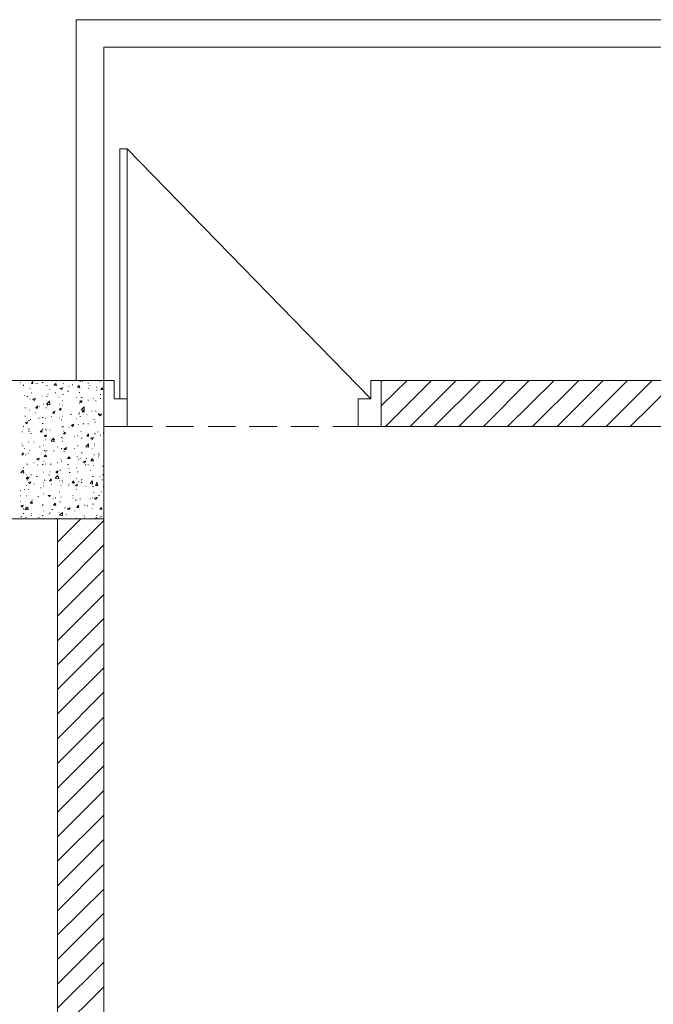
# Model space of a CAD drawing. Header units: millimetres. Extents: x 5 to 204, y 5 to 291.
# Tile 48 of 52: x 122 to 146, y 210 to 249. Entities that reach past the tile are written whole.
import ezdxf

# ---------------------------------------------------------------- set-up
doc = ezdxf.new("R2010")
doc.units = ezdxf.units.MM
doc.header["$MEASUREMENT"] = 0
doc.layers.get('0').update_dxf_attribs({"linetype": 'CONTINUOUS'})

msp = doc.modelspace()

# ---------------------------------------------------------------- linework, layer by layer
at = {"color": 0, "linetype": 'Continuous', "lineweight": 18, "true_color": 0xb82e00}
for points in [[(178.701, 248.675), (123.866, 248.675), (123.866, 248.675)], [(123.866, 234.611), (123.866, 248.675), (123.866, 248.675)], [(177.608, 247.6), (124.941, 247.6), (124.941, 234.611)]]:
    msp.add_lwpolyline(points, dxfattribs=at)
at = {"color": 0, "linetype": 'Continuous', "lineweight": 18, "true_color": 0xbababa}
for points in [[(124.941, 232.824), (124.941, 234.611), (125.355, 234.611), (125.355, 233.899), (125.57, 233.899), (125.57, 243.645)], [(125.852, 243.645), (125.852, 233.899), (125.57, 233.899), (125.852, 233.899), (125.852, 232.824), (124.941, 232.824)], [(134.869, 232.824), (134.869, 233.899), (135.366, 233.899), (135.366, 234.611), (135.763, 234.611), (135.763, 232.824), (134.869, 232.824), (134.869, 233.899), (135.366, 233.899), (125.852, 243.645), (125.57, 243.645)]]:
    msp.add_lwpolyline(points, dxfattribs=at)
at = {"color": 0, "linetype": 'Continuous', "lineweight": 18, "true_color": 0x000001}
msp.add_lwpolyline([(124.941, 229.217), (121.334, 229.217), (121.334, 234.611), (124.941, 234.611)], close=True, dxfattribs=at)
at = {"color": 0, "linetype": 'Continuous', "lineweight": 9, "true_color": 0x000003}
for points in [[(121.682, 234.528), (121.698, 234.528), (121.698, 234.528)], [(122.129, 234.495), (122.178, 234.578), (122.178, 234.578)], [(122.178, 234.495), (122.178, 234.578), (122.178, 234.578)], [(122.542, 234.528), (122.575, 234.528), (122.575, 234.528)], [(123.072, 234.594), (123.105, 234.594), (123.105, 234.594)], [(123.436, 234.611), (123.452, 234.611), (123.452, 234.611)], [(124.015, 234.578), (124.031, 234.578), (124.031, 234.578)], [(124.114, 234.578), (124.131, 234.578), (124.131, 234.578)], [(124.329, 234.511), (124.346, 234.511), (124.346, 234.511)], [(124.793, 234.561), (124.809, 234.561), (124.809, 234.561)], [(121.798, 234.429), (121.831, 234.429), (121.831, 234.429)], [(121.798, 234.412), (121.831, 234.412), (121.831, 234.412)], [(122.062, 234.296), (122.079, 234.296), (122.079, 234.296)], [(122.129, 234.495), (122.178, 234.495), (122.178, 234.495)], [(122.129, 234.131), (122.145, 234.131), (122.145, 234.131)], [(122.294, 234.495), (122.311, 234.495), (122.311, 234.495)], [(122.36, 234.495), (122.377, 234.495), (122.377, 234.495)], [(122.708, 234.412), (122.741, 234.412), (122.741, 234.412)], [(122.84, 234.263), (122.857, 234.263), (122.857, 234.263)], [(123.006, 234.429), (123.072, 234.495), (123.072, 234.495)], [(123.006, 234.429), (123.105, 234.412), (123.105, 234.412)], [(123.039, 234.478), (123.055, 234.478), (123.055, 234.478)], [(123.055, 234.131), (123.072, 234.131), (123.072, 234.131)], [(123.105, 234.412), (123.072, 234.495), (123.072, 234.495)], [(123.237, 234.296), (123.336, 234.329), (123.336, 234.329)], [(123.237, 234.296), (123.303, 234.263), (123.303, 234.263)], [(123.303, 234.263), (123.336, 234.329), (123.336, 234.329)], [(123.37, 234.495), (123.386, 234.495), (123.386, 234.495)], [(123.535, 234.197), (123.568, 234.197), (123.568, 234.197)], [(123.585, 234.379), (123.601, 234.379), (123.601, 234.379)], [(123.717, 234.445), (123.734, 234.445), (123.734, 234.445)], [(123.916, 234.346), (123.982, 234.412), (123.982, 234.412)], [(123.916, 234.346), (124.015, 234.329), (124.015, 234.329)], [(124.015, 234.329), (123.982, 234.412), (123.982, 234.412)], [(123.982, 234.147), (124.015, 234.147), (124.015, 234.147)], [(124.346, 234.296), (124.362, 234.296), (124.362, 234.296)], [(124.395, 234.412), (124.412, 234.412), (124.412, 234.412)], [(124.644, 234.23), (124.66, 234.23), (124.66, 234.23)], [(124.66, 234.346), (124.693, 234.346), (124.693, 234.346)], [(124.826, 234.263), (124.892, 234.329), (124.892, 234.329)], [(124.826, 234.263), (124.892, 234.263), (124.892, 234.263)], [(124.892, 234.263), (124.892, 234.329), (124.892, 234.329)], [(121.847, 234.032), (121.864, 234.032), (121.864, 234.032)], [(121.947, 233.982), (121.98, 233.982), (121.98, 233.982)], [(122.062, 233.883), (122.079, 233.883), (122.079, 233.883)], [(122.178, 233.883), (122.277, 233.916), (122.277, 233.916)], [(122.178, 233.883), (122.244, 233.833), (122.244, 233.833)], [(122.244, 233.833), (122.277, 233.916), (122.277, 233.916)], [(122.526, 233.998), (122.542, 233.998), (122.542, 233.998)], [(122.708, 233.982), (122.741, 233.982), (122.741, 233.982)], [(122.708, 233.684), (122.824, 233.8), (122.824, 233.8)], [(122.757, 234.081), (122.774, 234.081), (122.774, 234.081)], [(122.84, 233.667), (122.824, 233.8), (122.824, 233.8)], [(123.188, 233.965), (123.204, 233.965), (123.204, 233.965)], [(123.336, 233.816), (123.353, 233.816), (123.353, 233.816)], [(123.353, 234.065), (123.37, 234.065), (123.37, 234.065)], [(123.866, 233.949), (123.882, 233.949), (123.882, 233.949)], [(123.982, 233.734), (124.015, 233.734), (124.015, 233.734)], [(124.015, 233.8), (124.098, 233.816), (124.098, 233.816)], [(124.015, 233.816), (124.031, 233.816), (124.031, 233.816)], [(124.015, 233.8), (124.065, 233.75), (124.065, 233.75)], [(124.065, 233.949), (124.098, 233.949), (124.098, 233.949)], [(124.065, 233.75), (124.098, 233.816), (124.098, 233.816)], [(124.329, 233.85), (124.346, 233.85), (124.346, 233.85)], [(124.544, 233.916), (124.561, 233.916), (124.561, 233.916)], [(124.627, 233.816), (124.644, 233.816), (124.644, 233.816)], [(124.809, 234.065), (124.826, 234.065), (124.826, 234.065)], [(124.809, 233.916), (124.826, 233.916), (124.826, 233.916)], [(121.864, 233.552), (121.897, 233.552), (121.897, 233.552)], [(122.046, 233.452), (122.062, 233.452), (122.062, 233.452)], [(122.277, 233.353), (122.294, 233.353), (122.294, 233.353)], [(122.294, 233.535), (122.36, 233.618), (122.36, 233.618)], [(122.294, 233.535), (122.36, 233.535), (122.36, 233.535)], [(122.36, 233.535), (122.36, 233.618), (122.36, 233.618)], [(122.426, 233.601), (122.443, 233.601), (122.443, 233.601)], [(122.592, 233.684), (122.608, 233.684), (122.608, 233.684)], [(122.691, 233.552), (122.708, 233.552), (122.708, 233.552)], [(122.708, 233.684), (122.84, 233.667), (122.84, 233.667)], [(122.741, 233.651), (122.757, 233.651), (122.757, 233.651)], [(122.956, 233.37), (123.039, 233.419), (123.039, 233.419)], [(122.956, 233.37), (123.006, 233.32), (123.006, 233.32)], [(123.006, 233.32), (123.039, 233.419), (123.039, 233.419)], [(123.204, 233.701), (123.221, 233.701), (123.221, 233.701)], [(123.204, 233.469), (123.27, 233.535), (123.27, 233.535)], [(123.204, 233.469), (123.27, 233.452), (123.27, 233.452)], [(123.27, 233.452), (123.27, 233.535), (123.27, 233.535)], [(123.336, 233.651), (123.353, 233.651), (123.353, 233.651)], [(123.982, 233.353), (124.015, 233.353), (124.015, 233.353)], [(124.065, 233.469), (124.18, 233.585), (124.18, 233.585)], [(124.065, 233.469), (124.18, 233.452), (124.18, 233.452)], [(124.098, 233.386), (124.164, 233.452), (124.164, 233.452)], [(124.098, 233.386), (124.18, 233.386), (124.18, 233.386)], [(124.18, 233.386), (124.164, 233.452), (124.164, 233.452)], [(124.18, 233.452), (124.18, 233.585), (124.18, 233.585)], [(124.478, 233.419), (124.495, 233.419), (124.495, 233.419)], [(124.627, 233.419), (124.644, 233.419), (124.644, 233.419)], [(121.864, 233.221), (121.897, 233.221), (121.897, 233.221)], [(121.897, 232.973), (121.98, 233.006), (121.98, 233.006)], [(121.897, 232.973), (121.947, 232.923), (121.947, 232.923)], [(121.947, 232.923), (121.98, 233.006), (121.98, 233.006)], [(122.013, 233.055), (122.046, 233.055), (122.046, 233.055)], [(122.079, 233.088), (122.095, 233.088), (122.095, 233.088)], [(122.393, 233.138), (122.426, 233.138), (122.426, 233.138)], [(122.542, 233.171), (122.575, 233.171), (122.575, 233.171)], [(122.675, 233.138), (122.691, 233.138), (122.691, 233.138)], [(122.89, 233.204), (122.906, 233.204), (122.906, 233.204)], [(122.956, 233.32), (122.972, 233.32), (122.972, 233.32)], [(123.204, 233.155), (123.221, 233.155), (123.221, 233.155)], [(123.287, 233.072), (123.303, 233.072), (123.303, 233.072)], [(123.336, 233.221), (123.353, 233.221), (123.353, 233.221)], [(123.634, 233.287), (123.651, 233.287), (123.651, 233.287)], [(123.667, 233.303), (123.684, 233.303), (123.684, 233.303)], [(123.882, 233.121), (123.899, 233.121), (123.899, 233.121)], [(123.965, 233.303), (123.982, 233.303), (123.982, 233.303)], [(124.015, 233.204), (124.031, 233.204), (124.031, 233.204)], [(124.28, 233.27), (124.296, 233.27), (124.296, 233.27)], [(124.561, 233.088), (124.577, 233.088), (124.577, 233.088)], [(124.594, 232.989), (124.627, 232.989), (124.627, 232.989)], [(124.743, 233.32), (124.776, 233.32), (124.776, 233.32)], [(124.743, 233.287), (124.859, 233.303), (124.859, 233.303)], [(124.743, 233.287), (124.809, 233.237), (124.809, 233.237)], [(124.809, 233.237), (124.859, 233.303), (124.859, 233.303)], [(124.941, 233.022), (124.958, 233.022), (124.958, 233.022)], [(121.765, 232.609), (121.781, 232.609), (121.781, 232.609)], [(121.798, 232.824), (121.831, 232.824), (121.831, 232.824)], [(121.996, 232.625), (122.013, 232.625), (122.013, 232.625)], [(122.013, 232.708), (122.046, 232.708), (122.046, 232.708)], [(122.062, 232.642), (122.079, 232.642), (122.079, 232.642)], [(122.46, 232.609), (122.526, 232.675), (122.526, 232.675)], [(122.46, 232.609), (122.542, 232.592), (122.542, 232.592)], [(122.542, 232.592), (122.526, 232.675), (122.526, 232.675)], [(122.542, 232.939), (122.575, 232.939), (122.575, 232.939)], [(122.542, 232.708), (122.575, 232.708), (122.575, 232.708)], [(122.658, 232.708), (122.675, 232.708), (122.675, 232.708)], [(122.691, 232.691), (122.708, 232.691), (122.708, 232.691)], [(122.84, 232.675), (122.857, 232.675), (122.857, 232.675)], [(123.303, 232.791), (123.336, 232.791), (123.336, 232.791)], [(123.353, 232.824), (123.37, 232.824), (123.37, 232.824)], [(123.37, 232.642), (123.386, 232.642), (123.386, 232.642)], [(123.37, 232.526), (123.436, 232.592), (123.436, 232.592)], [(123.436, 232.526), (123.436, 232.592), (123.436, 232.592)], [(123.585, 232.791), (123.601, 232.791), (123.601, 232.791)], [(123.667, 232.857), (123.684, 232.857), (123.684, 232.857)], [(123.684, 232.857), (123.767, 232.906), (123.767, 232.906)], [(123.684, 232.857), (123.75, 232.824), (123.75, 232.824)], [(123.75, 232.824), (123.767, 232.906), (123.767, 232.906)], [(123.949, 232.89), (123.965, 232.89), (123.965, 232.89)], [(124.048, 232.625), (124.065, 232.625), (124.065, 232.625)], [(124.131, 232.923), (124.164, 232.923), (124.164, 232.923)], [(124.329, 232.923), (124.346, 232.923), (124.346, 232.923)], [(124.71, 232.609), (124.726, 232.609), (124.726, 232.609)], [(121.996, 232.211), (122.013, 232.211), (122.013, 232.211)], [(122.095, 232.542), (122.129, 232.542), (122.129, 232.542)], [(122.211, 232.211), (122.228, 232.211), (122.228, 232.211)], [(122.625, 232.46), (122.708, 232.493), (122.708, 232.493)], [(122.625, 232.46), (122.691, 232.41), (122.691, 232.41)], [(122.658, 232.294), (122.675, 232.294), (122.675, 232.294)], [(122.691, 232.41), (122.708, 232.493), (122.708, 232.493)], [(122.89, 232.245), (122.989, 232.36), (122.989, 232.36)], [(122.89, 232.245), (123.006, 232.228), (123.006, 232.228)], [(123.006, 232.228), (122.989, 232.36), (122.989, 232.36)], [(123.006, 232.311), (123.039, 232.311), (123.039, 232.311)], [(123.287, 232.393), (123.303, 232.393), (123.303, 232.393)], [(123.336, 232.36), (123.353, 232.36), (123.353, 232.36)], [(123.336, 232.228), (123.353, 232.228), (123.353, 232.228)], [(123.37, 232.526), (123.436, 232.526), (123.436, 232.526)], [(123.8, 232.41), (123.816, 232.41), (123.816, 232.41)], [(123.916, 232.46), (123.949, 232.46), (123.949, 232.46)], [(124.065, 232.36), (124.098, 232.36), (124.098, 232.36)], [(124.28, 232.443), (124.346, 232.526), (124.346, 232.526)], [(124.28, 232.443), (124.346, 232.443), (124.346, 232.443)], [(124.346, 232.443), (124.346, 232.526), (124.346, 232.526)], [(124.445, 232.36), (124.544, 232.393), (124.544, 232.393)], [(124.445, 232.36), (124.511, 232.311), (124.511, 232.311)], [(124.511, 232.311), (124.544, 232.393), (124.544, 232.393)], [(124.577, 232.559), (124.594, 232.559), (124.594, 232.559)], [(124.594, 232.526), (124.627, 232.526), (124.627, 232.526)], [(124.809, 232.476), (124.826, 232.476), (124.826, 232.476)], [(124.925, 232.559), (124.941, 232.559), (124.941, 232.559)], [(121.748, 232.145), (121.765, 232.145), (121.765, 232.145)], [(121.781, 232.062), (121.798, 232.062), (121.798, 232.062)], [(121.847, 231.963), (121.864, 231.963), (121.864, 231.963)], [(122.046, 231.88), (122.062, 231.88), (122.062, 231.88)], [(122.443, 232.029), (122.46, 232.029), (122.46, 232.029)], [(122.592, 232.096), (122.608, 232.096), (122.608, 232.096)], [(122.625, 231.88), (122.658, 231.88), (122.658, 231.88)], [(122.675, 231.831), (122.691, 231.831), (122.691, 231.831)], [(122.708, 231.864), (122.741, 231.864), (122.741, 231.864)], [(122.989, 231.864), (123.006, 231.864), (123.006, 231.864)], [(123.121, 232.013), (123.138, 232.013), (123.138, 232.013)], [(123.287, 231.963), (123.303, 231.963), (123.303, 231.963)], [(123.386, 231.947), (123.485, 231.996), (123.485, 231.996)], [(123.386, 231.947), (123.452, 231.914), (123.452, 231.914)], [(123.386, 231.847), (123.419, 231.847), (123.419, 231.847)], [(123.452, 231.914), (123.485, 231.996), (123.485, 231.996)], [(123.485, 231.93), (123.502, 231.93), (123.502, 231.93)], [(123.8, 231.963), (123.816, 231.963), (123.816, 231.963)], [(123.916, 232.062), (123.949, 232.062), (123.949, 232.062)], [(124.247, 232.029), (124.346, 232.145), (124.346, 232.145)], [(124.247, 232.029), (124.346, 232.013), (124.346, 232.013)], [(124.263, 232.029), (124.28, 232.029), (124.28, 232.029)], [(124.346, 232.013), (124.346, 232.145), (124.346, 232.145)], [(124.478, 231.947), (124.495, 231.947), (124.495, 231.947)], [(124.577, 232.145), (124.594, 232.145), (124.594, 232.145)], [(124.577, 232.062), (124.594, 232.062), (124.594, 232.062)], [(121.748, 231.715), (121.798, 231.798), (121.798, 231.798)], [(121.748, 231.715), (121.798, 231.715), (121.798, 231.715)], [(121.798, 231.715), (121.798, 231.798), (121.798, 231.798)], [(121.897, 231.715), (121.913, 231.715), (121.913, 231.715)], [(121.98, 231.781), (121.996, 231.781), (121.996, 231.781)], [(122.327, 231.55), (122.426, 231.583), (122.426, 231.583)], [(122.327, 231.55), (122.393, 231.5), (122.393, 231.5)], [(122.393, 231.5), (122.426, 231.583), (122.426, 231.583)], [(122.608, 231.467), (122.625, 231.467), (122.625, 231.467)], [(122.625, 231.649), (122.691, 231.715), (122.691, 231.715)], [(122.625, 231.649), (122.708, 231.632), (122.708, 231.632)], [(122.708, 231.632), (122.691, 231.715), (122.691, 231.715)], [(123.27, 231.55), (123.287, 231.55), (123.287, 231.55)], [(123.287, 231.467), (123.303, 231.467), (123.303, 231.467)], [(123.535, 231.566), (123.601, 231.632), (123.601, 231.632)], [(123.535, 231.566), (123.634, 231.566), (123.634, 231.566)], [(123.634, 231.566), (123.601, 231.632), (123.601, 231.632)], [(123.899, 231.632), (123.916, 231.632), (123.916, 231.632)], [(123.949, 231.533), (123.965, 231.533), (123.965, 231.533)], [(124.015, 231.583), (124.031, 231.583), (124.031, 231.583)], [(124.065, 231.798), (124.098, 231.798), (124.098, 231.798)], [(124.131, 231.434), (124.247, 231.483), (124.247, 231.483)], [(124.131, 231.434), (124.197, 231.401), (124.197, 231.401)], [(124.197, 231.401), (124.247, 231.483), (124.247, 231.483)], [(124.263, 231.566), (124.28, 231.566), (124.28, 231.566)], [(124.445, 231.483), (124.511, 231.566), (124.511, 231.566)], [(124.445, 231.483), (124.544, 231.483), (124.544, 231.483)], [(124.544, 231.483), (124.511, 231.566), (124.511, 231.566)], [(124.561, 231.715), (124.577, 231.715), (124.577, 231.715)], [(124.726, 231.781), (124.743, 231.781), (124.743, 231.781)], [(124.726, 231.632), (124.743, 231.632), (124.743, 231.632)], [(124.743, 231.715), (124.776, 231.715), (124.776, 231.715)], [(121.715, 231.02), (121.798, 231.119), (121.798, 231.119)], [(121.798, 231.202), (121.831, 231.202), (121.831, 231.202)], [(121.831, 231.004), (121.798, 231.119), (121.798, 231.119)], [(121.947, 231.351), (121.98, 231.351), (121.98, 231.351)], [(122.211, 231.401), (122.228, 231.401), (122.228, 231.401)], [(122.36, 231.318), (122.377, 231.318), (122.377, 231.318)], [(122.542, 231.334), (122.575, 231.334), (122.575, 231.334)], [(122.675, 231.351), (122.691, 231.351), (122.691, 231.351)], [(122.84, 231.053), (122.857, 231.053), (122.857, 231.053)], [(122.857, 231.351), (122.89, 231.351), (122.89, 231.351)], [(123.072, 231.037), (123.154, 231.086), (123.154, 231.086)], [(123.138, 231.417), (123.154, 231.417), (123.154, 231.417)], [(123.138, 231.004), (123.154, 231.086), (123.154, 231.086)], [(123.237, 231.119), (123.27, 231.119), (123.27, 231.119)], [(123.535, 231.334), (123.568, 231.334), (123.568, 231.334)], [(123.585, 231.186), (123.601, 231.186), (123.601, 231.186)], [(123.882, 231.202), (123.899, 231.202), (123.899, 231.202)], [(123.916, 231.053), (123.949, 231.053), (123.949, 231.053)], [(124.213, 231.318), (124.247, 231.318), (124.247, 231.318)], [(124.329, 231.318), (124.346, 231.318), (124.346, 231.318)], [(124.412, 231.119), (124.429, 231.119), (124.429, 231.119)], [(124.544, 231.301), (124.561, 231.301), (124.561, 231.301)], [(124.892, 231.268), (124.925, 231.268), (124.925, 231.268)], [(121.715, 231.02), (121.831, 231.004), (121.831, 231.004)], [(121.913, 230.788), (121.98, 230.855), (121.98, 230.855)], [(121.913, 230.788), (121.996, 230.772), (121.996, 230.772)], [(121.93, 230.937), (121.947, 230.937), (121.947, 230.937)], [(121.947, 230.739), (121.98, 230.739), (121.98, 230.739)], [(121.996, 230.772), (121.98, 230.855), (121.98, 230.855)], [(122.013, 230.822), (122.046, 230.822), (122.046, 230.822)], [(122.095, 230.937), (122.129, 230.937), (122.129, 230.937)], [(122.327, 230.871), (122.36, 230.871), (122.36, 230.871)], [(122.592, 231.037), (122.608, 231.037), (122.608, 231.037)], [(122.625, 230.722), (122.658, 230.722), (122.658, 230.722)], [(122.807, 230.937), (122.824, 230.937), (122.824, 230.937)], [(122.824, 230.706), (122.89, 230.772), (122.89, 230.772)], [(122.824, 230.706), (122.89, 230.706), (122.89, 230.706)], [(122.89, 230.706), (122.89, 230.772), (122.89, 230.772)], [(123.055, 230.805), (123.154, 230.904), (123.154, 230.904)], [(123.055, 230.805), (123.188, 230.788), (123.188, 230.788)], [(123.072, 231.037), (123.138, 231.004), (123.138, 231.004)], [(123.188, 230.788), (123.154, 230.904), (123.154, 230.904)], [(123.221, 230.706), (123.237, 230.706), (123.237, 230.706)], [(123.303, 230.706), (123.336, 230.706), (123.336, 230.706)], [(123.601, 231.02), (123.634, 231.02), (123.634, 231.02)], [(123.717, 230.623), (123.767, 230.706), (123.767, 230.706)], [(123.8, 230.623), (123.767, 230.706), (123.767, 230.706)], [(123.866, 230.788), (123.882, 230.788), (123.882, 230.788)], [(124.065, 230.739), (124.098, 230.739), (124.098, 230.739)], [(124.412, 230.59), (124.495, 230.706), (124.495, 230.706)], [(124.511, 230.871), (124.544, 230.871), (124.544, 230.871)], [(124.511, 230.573), (124.511, 230.706), (124.511, 230.706)], [(124.793, 230.871), (124.809, 230.871), (124.809, 230.871)], [(124.875, 230.739), (124.892, 230.739), (124.892, 230.739)], [(124.892, 230.937), (124.941, 230.954), (124.941, 230.954)], [(124.892, 230.937), (124.941, 230.904), (124.941, 230.904)], [(121.682, 230.325), (121.698, 230.325), (121.698, 230.325)], [(121.847, 230.358), (121.864, 230.358), (121.864, 230.358)], [(121.93, 230.524), (121.947, 230.524), (121.947, 230.524)], [(121.996, 230.358), (122.013, 230.358), (122.013, 230.358)], [(122.013, 230.64), (122.095, 230.656), (122.095, 230.656)], [(122.013, 230.64), (122.079, 230.59), (122.079, 230.59)], [(122.079, 230.59), (122.095, 230.656), (122.095, 230.656)], [(122.211, 230.573), (122.228, 230.573), (122.228, 230.573)], [(122.476, 230.424), (122.509, 230.424), (122.509, 230.424)], [(122.592, 230.623), (122.608, 230.623), (122.608, 230.623)], [(122.592, 230.491), (122.608, 230.491), (122.608, 230.491)], [(122.89, 230.557), (122.906, 230.557), (122.906, 230.557)], [(123.27, 230.524), (123.287, 230.524), (123.287, 230.524)], [(123.336, 230.623), (123.353, 230.623), (123.353, 230.623)], [(123.568, 230.524), (123.585, 230.524), (123.585, 230.524)], [(123.585, 230.573), (123.601, 230.573), (123.601, 230.573)], [(123.717, 230.623), (123.8, 230.623), (123.8, 230.623)], [(123.833, 230.524), (123.916, 230.573), (123.916, 230.573)], [(123.833, 230.524), (123.899, 230.491), (123.899, 230.491)], [(123.866, 230.358), (123.882, 230.358), (123.882, 230.358)], [(123.899, 230.491), (123.916, 230.573), (123.916, 230.573)], [(123.965, 230.656), (123.982, 230.656), (123.982, 230.656)], [(124.065, 230.64), (124.098, 230.64), (124.098, 230.64)], [(124.247, 230.491), (124.263, 230.491), (124.263, 230.491)], [(124.412, 230.59), (124.511, 230.573), (124.511, 230.573)], [(124.511, 230.474), (124.544, 230.474), (124.544, 230.474)], [(124.627, 230.524), (124.693, 230.623), (124.693, 230.623)], [(124.627, 230.524), (124.71, 230.524), (124.71, 230.524)], [(124.644, 230.64), (124.66, 230.64), (124.66, 230.64)], [(124.71, 230.524), (124.693, 230.623), (124.693, 230.623)], [(124.925, 230.474), (124.941, 230.474), (124.941, 230.474)], [(121.698, 230.11), (121.715, 230.11), (121.715, 230.11)], [(121.913, 230.11), (121.93, 230.11), (121.93, 230.11)], [(122.079, 229.829), (122.145, 229.895), (122.145, 229.895)], [(122.145, 229.945), (122.162, 229.945), (122.162, 229.945)], [(122.162, 229.829), (122.145, 229.895), (122.145, 229.895)], [(122.377, 230.093), (122.393, 230.093), (122.393, 230.093)], [(122.575, 230.193), (122.592, 230.193), (122.592, 230.193)], [(122.774, 230.127), (122.857, 230.143), (122.857, 230.143)], [(122.774, 230.127), (122.84, 230.093), (122.84, 230.093)], [(122.84, 230.093), (122.857, 230.143), (122.857, 230.143)], [(122.956, 230.027), (122.972, 230.027), (122.972, 230.027)], [(123.055, 230.044), (123.072, 230.044), (123.072, 230.044)], [(123.221, 230.275), (123.237, 230.275), (123.237, 230.275)], [(123.27, 230.06), (123.287, 230.06), (123.287, 230.06)], [(123.734, 230.127), (123.75, 230.127), (123.75, 230.127)], [(123.734, 230.027), (123.75, 230.027), (123.75, 230.027)], [(123.833, 229.945), (123.866, 229.945), (123.866, 229.945)], [(124.015, 229.994), (124.031, 229.994), (124.031, 229.994)], [(124.395, 229.994), (124.412, 229.994), (124.412, 229.994)], [(124.495, 230.044), (124.511, 230.044), (124.511, 230.044)], [(124.544, 230.242), (124.561, 230.242), (124.561, 230.242)], [(124.577, 230.027), (124.693, 230.06), (124.693, 230.06)], [(124.577, 230.027), (124.644, 229.978), (124.644, 229.978)], [(124.644, 229.978), (124.693, 230.06), (124.693, 230.06)], [(124.743, 230.127), (124.776, 230.127), (124.776, 230.127)], [(124.859, 230.275), (124.875, 230.275), (124.875, 230.275)], [(121.682, 229.878), (121.698, 229.878), (121.698, 229.878)], [(121.715, 229.729), (121.798, 229.746), (121.798, 229.746)], [(121.715, 229.729), (121.781, 229.68), (121.781, 229.68)], [(121.781, 229.68), (121.798, 229.746), (121.798, 229.746)], [(121.798, 229.614), (121.831, 229.614), (121.831, 229.614)], [(121.864, 229.581), (121.98, 229.68), (121.98, 229.68)], [(121.897, 229.68), (121.913, 229.68), (121.913, 229.68)], [(121.897, 229.581), (121.996, 229.564), (121.996, 229.564)], [(121.996, 229.564), (121.98, 229.68), (121.98, 229.68)], [(122.079, 229.829), (122.162, 229.829), (122.162, 229.829)], [(122.542, 229.763), (122.575, 229.763), (122.575, 229.763)], [(122.542, 229.746), (122.575, 229.746), (122.575, 229.746)], [(122.608, 229.531), (122.625, 229.531), (122.625, 229.531)], [(122.923, 229.581), (122.956, 229.581), (122.956, 229.581)], [(122.989, 229.746), (123.055, 229.829), (123.055, 229.829)], [(122.989, 229.746), (123.072, 229.746), (123.072, 229.746)], [(123.072, 229.746), (123.055, 229.829), (123.055, 229.829)], [(123.204, 229.878), (123.221, 229.878), (123.221, 229.878)], [(123.27, 229.878), (123.287, 229.878), (123.287, 229.878)], [(123.419, 229.647), (123.436, 229.647), (123.436, 229.647)], [(123.518, 229.614), (123.634, 229.647), (123.634, 229.647)], [(123.518, 229.614), (123.585, 229.581), (123.585, 229.581)], [(123.585, 229.581), (123.634, 229.647), (123.634, 229.647)], [(123.585, 229.597), (123.601, 229.597), (123.601, 229.597)], [(123.816, 229.531), (123.833, 229.531), (123.833, 229.531)], [(123.899, 229.663), (123.965, 229.746), (123.965, 229.746)], [(123.899, 229.663), (123.965, 229.663), (123.965, 229.663)], [(123.965, 229.663), (123.965, 229.746), (123.965, 229.746)], [(124.197, 229.746), (124.213, 229.746), (124.213, 229.746)], [(124.296, 229.729), (124.329, 229.729), (124.329, 229.729)], [(124.478, 229.614), (124.495, 229.614), (124.495, 229.614)], [(124.511, 229.796), (124.544, 229.796), (124.544, 229.796)], [(124.793, 229.597), (124.859, 229.663), (124.859, 229.663)], [(124.793, 229.597), (124.875, 229.581), (124.875, 229.581)], [(124.875, 229.581), (124.859, 229.663), (124.859, 229.663)], [(121.715, 229.299), (121.748, 229.299), (121.748, 229.299)], [(121.798, 229.432), (121.831, 229.432), (121.831, 229.432)], [(121.897, 229.266), (121.913, 229.266), (121.913, 229.266)], [(122.095, 229.349), (122.129, 229.349), (122.129, 229.349)], [(122.129, 229.432), (122.145, 229.432), (122.145, 229.432)], [(122.393, 229.266), (122.426, 229.266), (122.426, 229.266)], [(122.46, 229.217), (122.542, 229.233), (122.542, 229.233)], [(122.46, 229.217), (122.476, 229.217), (122.476, 229.217)], [(122.542, 229.349), (122.575, 229.349), (122.575, 229.349)], [(122.542, 229.217), (122.542, 229.233), (122.542, 229.233)], [(122.807, 229.415), (122.824, 229.415), (122.824, 229.415)], [(122.84, 229.465), (122.857, 229.465), (122.857, 229.465)], [(123.072, 229.233), (123.105, 229.233), (123.105, 229.233)], [(123.188, 229.448), (123.204, 229.448), (123.204, 229.448)], [(123.221, 229.365), (123.336, 229.465), (123.336, 229.465)], [(123.221, 229.365), (123.336, 229.349), (123.336, 229.349)], [(123.336, 229.349), (123.336, 229.465), (123.336, 229.465)], [(123.485, 229.382), (123.502, 229.382), (123.502, 229.382)], [(123.882, 229.233), (123.899, 229.233), (123.899, 229.233)], [(124.164, 229.349), (124.18, 229.349), (124.18, 229.349)], [(124.18, 229.283), (124.197, 229.283), (124.197, 229.283)], [(124.627, 229.217), (124.66, 229.266), (124.66, 229.266)], [(124.66, 229.349), (124.693, 229.349), (124.693, 229.349)], [(124.693, 229.217), (124.66, 229.266), (124.66, 229.266)], [(124.793, 229.283), (124.809, 229.283), (124.809, 229.283)], [(124.826, 229.316), (124.859, 229.316), (124.859, 229.316)]]:
    msp.add_lwpolyline(points, dxfattribs=at)
at = {"color": 0, "linetype": 'Continuous', "lineweight": 5, "true_color": 0x000005}
for points in [[(135.763, 234.578), (135.812, 234.611), (135.812, 234.611)], [(135.763, 233.618), (136.772, 234.611), (136.772, 234.611)], [(135.928, 232.824), (137.732, 234.611), (137.732, 234.611)], [(136.888, 232.824), (138.691, 234.611), (138.691, 234.611)], [(137.831, 232.824), (139.635, 234.611), (139.635, 234.611)], [(138.791, 232.824), (140.594, 234.611), (140.594, 234.611)], [(139.75, 232.824), (141.537, 234.611), (141.537, 234.611)], [(140.694, 232.824), (142.514, 234.611), (142.514, 234.611)], [(141.67, 232.824), (143.473, 234.611), (143.473, 234.611)], [(142.63, 232.824), (144.417, 234.611), (144.417, 234.611)], [(143.573, 232.824), (145.376, 234.611), (145.376, 234.611)], [(144.532, 232.824), (146.336, 234.611), (146.336, 234.611)], [(145.475, 232.824), (147.097, 234.412), (147.097, 234.412)], [(123.138, 228.306), (124.048, 229.217), (124.048, 229.217)], [(123.138, 227.347), (124.941, 229.15), (124.941, 229.15)], [(123.138, 226.387), (124.941, 228.207), (124.941, 228.207)], [(123.138, 225.427), (124.941, 227.231), (124.941, 227.231)], [(123.138, 224.468), (124.941, 226.271), (124.941, 226.271)], [(123.138, 223.525), (124.941, 225.328), (124.941, 225.328)], [(123.138, 222.565), (124.941, 224.368), (124.941, 224.368)], [(123.138, 221.622), (124.941, 223.409), (124.941, 223.409)], [(123.138, 220.646), (124.941, 222.466), (124.941, 222.466)], [(123.138, 219.686), (124.941, 221.489), (124.941, 221.489)], [(123.138, 218.726), (124.941, 220.53), (124.941, 220.53)], [(123.138, 217.783), (124.941, 219.587), (124.941, 219.587)], [(123.138, 216.823), (124.941, 218.627), (124.941, 218.627)], [(123.138, 215.88), (124.941, 217.667), (124.941, 217.667)], [(123.138, 214.92), (124.941, 216.724), (124.941, 216.724)], [(123.138, 213.944), (124.941, 215.764), (124.941, 215.764)], [(123.138, 213.001), (124.941, 214.788), (124.941, 214.788)], [(123.138, 212.041), (124.941, 213.845), (124.941, 213.845)], [(123.138, 211.082), (124.941, 212.885), (124.941, 212.885)], [(123.138, 210.139), (124.941, 211.942), (124.941, 211.942)], [(123.138, 209.179), (124.941, 210.982), (124.941, 210.982)]]:
    msp.add_lwpolyline(points, dxfattribs=at)
at = {"color": 0, "linetype": 'Continuous', "lineweight": 18, "true_color": 0x000007}
for points in [[(147.097, 234.611), (135.763, 234.611), (135.763, 234.611)], [(135.763, 234.611), (135.763, 232.824), (135.763, 232.824)], [(135.763, 232.824), (147.097, 232.824), (147.097, 232.824)], [(123.138, 229.217), (123.138, 193.51), (123.138, 193.51)], [(124.941, 229.217), (124.941, 193.51), (124.941, 193.51)]]:
    msp.add_lwpolyline(points, dxfattribs=at)
at = {"color": 0, "linetype": 'Continuous', "lineweight": 18, "true_color": 0x767676}
for points in [[(125.852, 232.824), (126.844, 232.824), (126.844, 232.824)], [(127.374, 232.824), (128.449, 232.824), (128.449, 232.824)], [(129.012, 232.824), (130.087, 232.824), (130.087, 232.824)], [(130.617, 232.824), (131.709, 232.824), (131.709, 232.824)], [(132.238, 232.824), (133.33, 232.824), (133.33, 232.824)], [(133.876, 232.824), (134.869, 232.824), (134.869, 232.824)]]:
    msp.add_lwpolyline(points, dxfattribs=at)

doc.saveas('drawing.dxf')
